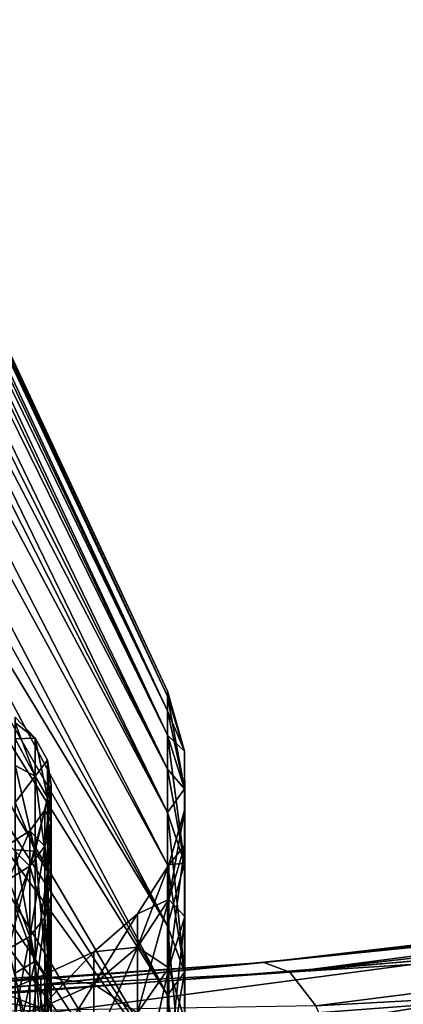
# Model space of a CAD drawing. Header units: metres. Extents: x -35 to 77, y -25 to 25.
# Tile 42 of 256: x -25.23 to -22.4, y 8.32 to 15.59. Entities that reach past the tile are written whole.
import ezdxf

# ---------------------------------------------------------------- set-up
doc = ezdxf.new("R2010")
doc.units = ezdxf.units.M
doc.layers.add('solid_500435', color=7, linetype='CONTINUOUS')

msp = doc.modelspace()

# ---------------------------------------------------------------- linework, layer by layer
at = {"layer": 'solid_500435'}
for points in [[(-24.140539, 10.597608, -0.878143), (-29.698624, 22.515123, -1.311357), (-29.698624, 22.55328)], [(-24.140539, 10.633927), (-29.698624, 22.55328), (-29.698624, 22.515123, 1.311357)], [(-24.140539, 10.633927), (-24.140539, 10.597608, -0.878143), (-29.698624, 22.55328)], [(-24.140539, 10.597608, -0.878143), (-29.698624, 22.400784, -2.618276), (-29.698624, 22.515123, -1.311357)], [(-24.140539, 10.597608, 0.878143), (-29.698624, 22.515123, 1.311357), (-29.698624, 22.400784, 2.618276)], [(-24.140539, 10.597608, 0.878143), (-24.140539, 10.633927), (-29.698624, 22.515123, 1.311357)], [(-24.140539, 10.488894, -1.750287), (-29.698624, 22.210646, -3.916336), (-29.698624, 22.400784, -2.618276)], [(-24.140539, 10.597608, -0.878143), (-24.140539, 10.488894, -1.750287), (-29.698624, 22.400784, -2.618276)], [(-24.140539, 10.488894, 1.750287), (-29.698624, 22.400784, 2.618276), (-29.698624, 22.210646, 3.916336)], [(-24.140539, 10.488894, 1.750287), (-24.140539, 10.597608, 0.878143), (-29.698624, 22.400784, 2.618276)], [(-24.140539, 10.308532, -2.610475), (-29.698624, 21.945354, -5.201144), (-29.698624, 22.210646, -3.916336)], [(-24.140539, 10.488894, -1.750287), (-24.140539, 10.308532, -2.610475), (-29.698624, 22.210646, -3.916336)], [(-24.140539, 10.488894, 1.750287), (-29.698624, 22.210646, 3.916336), (-29.698624, 21.945354, 5.201144)], [(-24.140539, 10.308532, -2.610475), (-29.698624, 21.605806, -6.468354), (-29.698624, 21.945354, -5.201144)], [(-24.140539, 10.308532, 2.610475), (-29.698624, 21.945354, 5.201144), (-29.698624, 21.605806, 6.468354)], [(-24.140539, 10.308532, 2.610475), (-24.140539, 10.488894, 1.750287), (-29.698624, 21.945354, 5.201144)], [(-24.140539, 10.057752, -3.452831), (-29.698624, 21.193151, -7.713676), (-29.698624, 21.605806, -6.468354)], [(-24.140539, 10.308532, -2.610475), (-24.140539, 10.057752, -3.452831), (-29.698624, 21.605806, -6.468354)], [(-24.140539, 10.057752, 3.452831), (-29.698624, 21.605806, 6.468354), (-29.698624, 21.193151, 7.713676)], [(-24.140539, 10.057752, 3.452831), (-24.140539, 10.308532, 2.610475), (-29.698624, 21.605806, 6.468354)], [(-24.140539, 9.738267, -4.2716), (-29.698624, 20.708786, -8.932899), (-29.698624, 21.193151, -7.713676)], [(-24.140539, 10.057752, -3.452831), (-24.140539, 9.738267, -4.2716), (-29.698624, 21.193151, -7.713676)], [(-24.140539, 10.057752, 3.452831), (-29.698624, 21.193151, 7.713676), (-29.698624, 20.708786, 8.932899)], [(-24.140539, 9.738267, -4.2716), (-29.698624, 20.154348, -10.121894), (-29.698624, 20.708786, -8.932899)], [(-24.140539, 9.738267, 4.2716), (-29.698624, 20.708786, 8.932899), (-29.698624, 20.154348, 10.121894)], [(-24.140539, 9.738267, 4.2716), (-24.140539, 10.057752, 3.452831), (-29.698624, 20.708786, 8.932899)], [(-24.140539, 9.35226, -5.06119), (-29.698624, 19.531713, -11.27664), (-29.698624, 20.154348, -10.121894)], [(-24.140539, 9.738267, -4.2716), (-24.140539, 9.35226, -5.06119), (-29.698624, 20.154348, -10.121894)], [(-24.140539, 9.35226, 5.06119), (-29.698624, 20.154348, 10.121894), (-29.698624, 19.531713, 11.27664)], [(-24.140539, 9.35226, 5.06119), (-24.140539, 9.738267, 4.2716), (-29.698624, 20.154348, 10.121894)], [(-24.140539, 8.902368, -5.816207), (-29.698624, 18.842991, -12.39323), (-29.698624, 19.531713, -11.27664)], [(-24.140539, 9.35226, -5.06119), (-24.140539, 8.902368, -5.816207), (-29.698624, 19.531713, -11.27664)], [(-24.140539, 8.902368, 5.816207), (-29.698624, 19.531713, 11.27664), (-29.698624, 18.842991, 12.39323)], [(-24.140539, 8.902368, 5.816207), (-24.140539, 9.35226, 5.06119), (-29.698624, 19.531713, 11.27664)], [(-24.140539, 8.391663, -6.531493), (-29.698624, 18.090509, -13.467885), (-29.698624, 18.842991, -12.39323)], [(-24.140539, 8.902368, -5.816207), (-24.140539, 8.391663, -6.531493), (-29.698624, 18.842991, -12.39323)], [(-24.140539, 8.902368, 5.816207), (-29.698624, 18.842991, 12.39323), (-29.698624, 18.090509, 13.467885)], [(-24.140539, 8.391663, -6.531493), (-29.698624, 17.276815, -14.496969), (-29.698624, 18.090509, -13.467885)], [(-24.140539, 8.391663, 6.531493), (-29.698624, 18.090509, 13.467885), (-29.698624, 17.276815, 14.496969)], [(-24.140539, 8.391663, 6.531493), (-24.140539, 8.902368, 5.816207), (-29.698624, 18.090509, 13.467885)], [(-24.140539, 7.823635, -7.202163), (-29.698624, 16.404661, -15.477), (-29.698624, 17.276815, -14.496969)], [(-24.140539, 8.391663, -6.531493), (-24.140539, 7.823635, -7.202163), (-29.698624, 17.276815, -14.496969)], [(-24.140539, 7.823635, 7.202163), (-29.698624, 17.276815, 14.496969), (-29.698624, 16.404661, 15.477)], [(-24.140539, 7.823635, 7.202163), (-24.140539, 8.391663, 6.531493), (-29.698624, 17.276815, 14.496969)], [(-24.140539, 7.202163, -7.823635), (-29.698624, 15.477, -16.404661), (-29.698624, 16.404661, -15.477)], [(-24.140539, 7.823635, -7.202163), (-24.140539, 7.202163, -7.823635), (-29.698624, 16.404661, -15.477)], [(-24.140539, 7.823635, 7.202163), (-29.698624, 16.404661, 15.477), (-29.698624, 15.477, 16.404661)], [(-24.140539, 7.202163, -7.823635), (-29.698624, 14.496969, -17.276815), (-29.698624, 15.477, -16.404661)], [(-24.140539, 7.202163, 7.823635), (-29.698624, 15.477, 16.404661), (-29.698624, 14.496969, 17.276815)], [(-24.140539, 7.202163, 7.823635), (-24.140539, 7.823635, 7.202163), (-29.698624, 15.477, 16.404661)], [(-24.140539, 6.531493, -8.391663), (-29.698624, 13.467885, -18.090509), (-29.698624, 14.496969, -17.276815)], [(-24.140539, 7.202163, -7.823635), (-24.140539, 6.531493, -8.391663), (-29.698624, 14.496969, -17.276815)], [(-24.140539, 6.531493, 8.391663), (-29.698624, 14.496969, 17.276815), (-29.698624, 13.467885, 18.090509)], [(-24.140539, 6.531493, 8.391663), (-24.140539, 7.202163, 7.823635), (-29.698624, 14.496969, 17.276815)], [(-24.140539, 5.816207, -8.902368), (-29.698624, 12.39323, -18.842991), (-29.698624, 13.467885, -18.090509)], [(-24.140539, 6.531493, -8.391663), (-24.140539, 5.816207, -8.902368), (-29.698624, 13.467885, -18.090509)], [(-24.140539, 6.531493, 8.391663), (-29.698624, 13.467885, 18.090509), (-29.698624, 12.39323, 18.842991)], [(-24.140539, 5.816207, -8.902368), (-29.698624, 11.27664, -19.531713), (-29.698624, 12.39323, -18.842991)], [(-24.140539, 5.816207, 8.902368), (-29.698624, 12.39323, 18.842991), (-29.698624, 11.27664, 19.531713)], [(-24.140539, 5.816207, 8.902368), (-24.140539, 6.531493, 8.391663), (-29.698624, 12.39323, 18.842991)], [(-24.140539, 5.06119, -9.35226), (-29.698624, 10.121894, -20.154348), (-29.698624, 11.27664, -19.531713)], [(-24.140539, 5.816207, -8.902368), (-24.140539, 5.06119, -9.35226), (-29.698624, 11.27664, -19.531713)], [(-24.140539, 5.06119, 9.35226), (-29.698624, 11.27664, 19.531713), (-29.698624, 10.121894, 20.154348)], [(-24.140539, 5.06119, 9.35226), (-24.140539, 5.816207, 8.902368), (-29.698624, 11.27664, 19.531713)], [(-24.017076, 10.190763, -0.844431), (-24.140539, 10.597608, -0.878143), (-24.140539, 10.633927)], [(-24.017076, 10.190763, -0.844431), (-24.140539, 10.633927), (-24.140539, 10.597608, 0.878143)], [(-24.017076, 9.912786, -2.510258), (-24.140539, 10.488894, -1.750287), (-24.140539, 10.597608, -0.878143)], [(-24.017076, 10.190763, -0.844431), (-24.017076, 9.912786, -2.510258), (-24.140539, 10.597608, -0.878143)], [(-24.017076, 10.190763, 0.844431), (-24.140539, 10.597608, 0.878143), (-24.140539, 10.488894, 1.750287)], [(-24.017076, 10.190763, 0.844431), (-24.017076, 10.190763, -0.844431), (-24.140539, 10.597608, 0.878143)], [(-24.017076, 9.912786, -2.510258), (-24.140539, 10.308532, -2.610475), (-24.140539, 10.488894, -1.750287)], [(-24.017076, 10.190763, 0.844431), (-24.140539, 10.488894, 1.750287), (-24.140539, 10.308532, 2.610475)], [(-25.264263, 10.44094), (-25.118568, 10.28802, -0.85249), (-25.118568, 10.28802, 0.85249)], [(-25.264263, 10.44094), (-25.264263, 10.401209, -0.909988), (-25.118568, 10.28802, -0.85249)], [(-25.264263, 10.401209, 0.909988), (-25.264263, 10.44094), (-25.118568, 10.28802, 0.85249)], [(-25.264263, 10.401209, -0.909988), (-25.264263, 10.282318, -1.81305), (-25.118568, 10.28802, -0.85249)], [(-25.264263, 10.401209, 0.909988), (-25.118568, 10.28802, 0.85249), (-25.118568, 10.00739, 2.534215)], [(-25.264263, 10.282318, 1.81305), (-25.264263, 10.401209, 0.909988), (-25.118568, 10.00739, 2.534215)], [(-25.264263, 10.282318, -1.81305), (-25.118568, 10.00739, -2.534215), (-25.118568, 10.28802, -0.85249)], [(-25.264263, 10.282318, -1.81305), (-25.264263, 10.085174, -2.702314), (-25.118568, 10.00739, -2.534215)], [(-25.264263, 10.085174, 2.702314), (-25.264263, 10.282318, 1.81305), (-25.118568, 10.00739, 2.534215)], [(-25.118568, 10.28802, -0.85249), (-25.02602, 10.124494, -0.838939), (-25.02602, 10.124494, 0.838939)], [(-25.118568, 10.28802, -0.85249), (-25.118568, 10.00739, -2.534215), (-25.02602, 10.124494, -0.838939)], [(-25.118568, 10.28802, 0.85249), (-25.02602, 10.124494, 0.838939), (-25.02602, 9.848324, 2.493934)], [(-25.118568, 10.28802, 0.85249), (-25.118568, 10.28802, -0.85249), (-25.02602, 10.124494, 0.838939)], [(-25.118568, 10.00739, 2.534215), (-25.118568, 10.28802, 0.85249), (-25.02602, 9.848324, 2.493934)], [(-24.017076, 9.364414, -4.107613), (-24.140539, 10.057752, -3.452831), (-24.140539, 10.308532, -2.610475)], [(-24.017076, 9.912786, -2.510258), (-24.017076, 9.364414, -4.107613), (-24.140539, 10.308532, -2.610475)], [(-24.017076, 9.912786, 2.510258), (-24.140539, 10.308532, 2.610475), (-24.140539, 10.057752, 3.452831)], [(-24.017076, 9.912786, 2.510258), (-24.017076, 10.190763, 0.844431), (-24.140539, 10.308532, 2.610475)], [(-24.013847, 9.496874, -2.404935), (-24.017076, 9.912786, -2.510258), (-24.017076, 10.190763, -0.844431)], [(-24.013847, 9.763188, -0.809001), (-24.017076, 10.190763, -0.844431), (-24.017076, 10.190763, 0.844431)], [(-24.013847, 9.763188, -0.809001), (-24.013847, 9.496874, -2.404935), (-24.017076, 10.190763, -0.844431)], [(-24.013847, 9.763188, 0.809001), (-24.017076, 10.190763, 0.844431), (-24.017076, 9.912786, 2.510258)], [(-24.013847, 9.763188, 0.809001), (-24.013847, 9.763188, -0.809001), (-24.017076, 10.190763, 0.844431)], [(-24.140539, 4.2716, -9.738267), (-29.698624, 8.932899, -20.708786), (-29.698624, 10.121894, -20.154348)], [(-24.140539, 5.06119, -9.35226), (-24.140539, 4.2716, -9.738267), (-29.698624, 10.121894, -20.154348)], [(-24.140539, 4.2716, 9.738267), (-29.698624, 10.121894, 20.154348), (-29.698624, 8.932899, 20.708786)], [(-24.140539, 4.2716, 9.738267), (-24.140539, 5.06119, 9.35226), (-29.698624, 10.121894, 20.154348)], [(-25.118568, 10.00739, -2.534215), (-25.02602, 9.848324, -2.493934), (-25.02602, 10.124494, -0.838939)], [(-25.02602, 10.124494, -0.838939), (-25.000757, 9.938445, -0.823523), (-25.000757, 9.938445, 0.823523)], [(-25.02602, 10.124494, -0.838939), (-25.02602, 9.848324, -2.493934), (-25.000757, 9.938445, -0.823523)], [(-25.02602, 10.124494, 0.838939), (-25.000757, 9.938445, 0.823523), (-25.000757, 9.667351, 2.448106)], [(-25.02602, 10.124494, 0.838939), (-25.02602, 10.124494, -0.838939), (-25.000757, 9.938445, 0.823523)], [(-25.02602, 9.848324, 2.493934), (-25.02602, 10.124494, 0.838939), (-25.000757, 9.667351, 2.448106)], [(-25.264263, 10.085174, -2.702314), (-25.264263, 9.811274, -3.571012), (-25.118568, 10.00739, -2.534215)], [(-25.264263, 10.085174, 2.702314), (-25.118568, 10.00739, 2.534215), (-25.118568, 9.453784, 4.146814)], [(-25.264263, 9.811274, 3.571012), (-25.264263, 10.085174, 2.702314), (-25.118568, 9.453784, 4.146814)], [(-24.017076, 9.364414, -4.107613), (-24.140539, 9.738267, -4.2716), (-24.140539, 10.057752, -3.452831)], [(-24.017076, 9.912786, 2.510258), (-24.140539, 10.057752, 3.452831), (-24.140539, 9.738267, 4.2716)], [(-25.264263, 9.811274, -3.571012), (-25.118568, 9.453784, -4.146814), (-25.118568, 10.00739, -2.534215)], [(-25.118568, 10.00739, -2.534215), (-25.118568, 9.453784, -4.146814), (-25.02602, 9.848324, -2.493934)], [(-25.118568, 10.00739, 2.534215), (-25.02602, 9.848324, 2.493934), (-25.02602, 9.303517, 4.080901)], [(-25.118568, 9.453784, 4.146814), (-25.118568, 10.00739, 2.534215), (-25.02602, 9.303517, 4.080901)], [(-25.000757, 9.938445, -0.823523), (-25.046366, 9.756287, -0.808429), (-25.046366, 9.756287, 0.808429)], [(-25.000757, 9.938445, -0.823523), (-25.000757, 9.667351, -2.448106), (-25.046366, 9.756287, -0.808429)], [(-25.000757, 9.938445, 0.823523), (-25.046366, 9.756287, 0.808429), (-25.046366, 9.490161, 2.403235)], [(-25.000757, 9.938445, 0.823523), (-25.000757, 9.938445, -0.823523), (-25.046366, 9.756287, 0.808429)], [(-25.000757, 9.667351, 2.448106), (-25.000757, 9.938445, 0.823523), (-25.046366, 9.490161, 2.403235)], [(-25.02602, 9.848324, -2.493934), (-25.000757, 9.667351, -2.448106), (-25.000757, 9.938445, -0.823523)], [(-24.017076, 9.364414, 4.107613), (-24.017076, 9.912786, 2.510258), (-24.140539, 9.738267, 4.2716)], [(-24.013847, 8.97151, -3.935269), (-24.017076, 9.364414, -4.107613), (-24.017076, 9.912786, -2.510258)], [(-24.013847, 9.496874, -2.404935), (-24.013847, 8.97151, -3.935269), (-24.017076, 9.912786, -2.510258)], [(-24.013847, 9.496874, 2.404935), (-24.017076, 9.912786, 2.510258), (-24.017076, 9.364414, 4.107613)], [(-24.013847, 9.496874, 2.404935), (-24.013847, 9.763188, 0.809001), (-24.017076, 9.912786, 2.510258)], [(-25.264263, 9.811274, -3.571012), (-25.264263, 9.462705, -4.412532), (-25.118568, 9.453784, -4.146814)], [(-25.264263, 9.462705, 4.412532), (-25.264263, 9.811274, 3.571012), (-25.118568, 9.453784, 4.146814)], [(-25.118568, 9.453784, -4.146814), (-25.02602, 9.303517, -4.080901), (-25.02602, 9.848324, -2.493934)], [(-25.02602, 9.848324, -2.493934), (-25.02602, 9.303517, -4.080901), (-25.000757, 9.667351, -2.448106)], [(-25.02602, 9.848324, 2.493934), (-25.000757, 9.667351, 2.448106), (-25.000757, 9.132555, 4.00591)], [(-25.02602, 9.303517, 4.080901), (-25.02602, 9.848324, 2.493934), (-25.000757, 9.132555, 4.00591)], [(-25.046366, 9.756287, -0.808429), (-25.156374, 9.603877, -0.7958), (-25.156374, 9.603877, 0.7958)], [(-25.046366, 9.756287, -0.808429), (-25.046366, 9.490161, -2.403235), (-25.156374, 9.603877, -0.7958)], [(-25.046366, 9.756287, 0.808429), (-25.156374, 9.603877, 0.7958), (-25.156374, 9.341908, 2.365692)], [(-25.046366, 9.756287, 0.808429), (-25.046366, 9.756287, -0.808429), (-25.156374, 9.603877, 0.7958)], [(-25.046366, 9.490161, 2.403235), (-25.046366, 9.756287, 0.808429), (-25.156374, 9.341908, 2.365692)], [(-25.000757, 9.667351, -2.448106), (-25.046366, 9.490161, -2.403235), (-25.046366, 9.756287, -0.808429)], [(-24.017076, 8.560605, -5.592922), (-24.140539, 9.35226, -5.06119), (-24.140539, 9.738267, -4.2716)], [(-24.017076, 9.364414, -4.107613), (-24.017076, 8.560605, -5.592922), (-24.140539, 9.738267, -4.2716)], [(-24.017076, 9.364414, 4.107613), (-24.140539, 9.738267, 4.2716), (-24.140539, 9.35226, 5.06119)], [(-24.132212, 9.097091, -2.303696), (-24.013847, 9.496874, -2.404935), (-24.013847, 9.763188, -0.809001)], [(-24.132212, 9.352194, -0.774945), (-24.013847, 9.763188, -0.809001), (-24.013847, 9.763188, 0.809001)], [(-24.132212, 9.352194, -0.774945), (-24.132212, 9.097091, -2.303696), (-24.013847, 9.763188, -0.809001)], [(-24.132212, 9.352194, 0.774945), (-24.013847, 9.763188, 0.809001), (-24.013847, 9.496874, 2.404935)], [(-24.132212, 9.352194, 0.774945), (-24.132212, 9.352194, -0.774945), (-24.013847, 9.763188, 0.809001)], [(-25.000757, 9.667351, -2.448106), (-25.000757, 9.132555, -4.00591), (-25.046366, 9.490161, -2.403235)], [(-25.000757, 9.667351, 2.448106), (-25.046366, 9.490161, 2.403235), (-25.046366, 8.965168, 3.932487)], [(-25.000757, 9.132555, 4.00591), (-25.000757, 9.667351, 2.448106), (-25.046366, 8.965168, 3.932487)], [(-25.02602, 9.303517, -4.080901), (-25.000757, 9.132555, -4.00591), (-25.000757, 9.667351, -2.448106)], [(-25.156374, 9.603877, -0.7958), (-25.315161, 9.502851, -0.787429), (-25.315161, 9.502851, 0.787429)], [(-25.156374, 9.603877, -0.7958), (-25.156374, 9.341908, -2.365692), (-25.315161, 9.502851, -0.787429)], [(-25.156374, 9.603877, 0.7958), (-25.315161, 9.502851, 0.787429), (-25.315161, 9.243639, 2.340807)], [(-25.156374, 9.603877, 0.7958), (-25.156374, 9.603877, -0.7958), (-25.315161, 9.502851, 0.787429)], [(-25.156374, 9.341908, 2.365692), (-25.156374, 9.603877, 0.7958), (-25.315161, 9.243639, 2.340807)], [(-25.046366, 9.490161, -2.403235), (-25.156374, 9.341908, -2.365692), (-25.156374, 9.603877, -0.7958)], [(-25.156374, 9.341908, -2.365692), (-25.315161, 9.243639, -2.340807), (-25.315161, 9.502851, -0.787429)], [(-25.264263, 9.462705, -4.412532), (-25.264263, 9.042119, -5.22047), (-25.118568, 9.453784, -4.146814)], [(-25.264263, 9.462705, 4.412532), (-25.118568, 9.453784, 4.146814), (-25.118568, 8.642303, 5.646299)], [(-25.264263, 9.042119, 5.22047), (-25.264263, 9.462705, 4.412532), (-25.118568, 8.642303, 5.646299)], [(-25.264263, 9.042119, -5.22047), (-25.118568, 8.642303, -5.646299), (-25.118568, 9.453784, -4.146814)], [(-25.046366, 9.490161, -2.403235), (-25.046366, 8.965168, -3.932487), (-25.156374, 9.341908, -2.365692)], [(-25.046366, 9.490161, 2.403235), (-25.156374, 9.341908, 2.365692), (-25.156374, 8.825116, 3.871055)], [(-25.046366, 8.965168, 3.932487), (-25.046366, 9.490161, 2.403235), (-25.156374, 8.825116, 3.871055)], [(-25.118568, 9.453784, -4.146814), (-25.118568, 8.642303, -5.646299), (-25.02602, 9.303517, -4.080901)], [(-25.118568, 9.453784, 4.146814), (-25.02602, 9.303517, 4.080901), (-25.02602, 8.504935, 5.556551)], [(-25.118568, 8.642303, 5.646299), (-25.118568, 9.453784, 4.146814), (-25.02602, 8.504935, 5.556551)], [(-25.000757, 9.132555, -4.00591), (-25.046366, 8.965168, -3.932487), (-25.046366, 9.490161, -2.403235)], [(-24.132212, 8.593842, -3.769608), (-24.013847, 8.97151, -3.935269), (-24.013847, 9.496874, -2.404935)], [(-24.132212, 9.097091, -2.303696), (-24.132212, 8.593842, -3.769608), (-24.013847, 9.496874, -2.404935)], [(-24.132212, 9.097091, 2.303696), (-24.013847, 9.496874, 2.404935), (-24.013847, 8.97151, 3.935269)], [(-24.132212, 9.097091, 2.303696), (-24.132212, 9.352194, 0.774945), (-24.013847, 9.496874, 2.404935)], [(-24.013847, 8.97151, 3.935269), (-24.013847, 9.496874, 2.404935), (-24.017076, 9.364414, 4.107613)], [(-25.156374, 9.341908, -2.365692), (-25.156374, 8.825116, -3.871055), (-25.315161, 9.243639, -2.340807)], [(-25.156374, 9.341908, 2.365692), (-25.315161, 9.243639, 2.340807), (-25.315161, 8.732284, 3.830334)], [(-25.156374, 8.825116, 3.871055), (-25.156374, 9.341908, 2.365692), (-25.315161, 8.732284, 3.830334)], [(-25.046366, 8.965168, -3.932487), (-25.156374, 8.825116, -3.871055), (-25.156374, 9.341908, -2.365692)], [(-25.118568, 8.642303, -5.646299), (-25.02602, 8.504935, -5.556551), (-25.02602, 9.303517, -4.080901)], [(-25.02602, 9.303517, -4.080901), (-25.02602, 8.504935, -5.556551), (-25.000757, 9.132555, -4.00591)], [(-25.02602, 9.303517, 4.080901), (-25.000757, 9.132555, 4.00591), (-25.000757, 8.348648, 5.454444)], [(-25.02602, 8.504935, 5.556551), (-25.02602, 9.303517, 4.080901), (-25.000757, 8.348648, 5.454444)], [(-24.362482, 8.746143, -2.214824), (-24.132212, 9.097091, -2.303696), (-24.132212, 9.352194, -0.774945)], [(-24.362482, 8.991405, -0.745049), (-24.132212, 9.352194, -0.774945), (-24.132212, 9.352194, 0.774945)], [(-24.362482, 8.991405, -0.745049), (-24.362482, 8.746143, -2.214824), (-24.132212, 9.352194, -0.774945)], [(-24.362482, 8.991405, 0.745049), (-24.132212, 9.352194, 0.774945), (-24.132212, 9.097091, 2.303696)], [(-24.362482, 8.991405, 0.745049), (-24.362482, 8.991405, -0.745049), (-24.132212, 9.352194, 0.774945)], [(-24.017076, 9.364414, 4.107613), (-24.140539, 9.35226, 5.06119), (-24.140539, 8.902368, 5.816207)], [(-24.017076, 8.560605, 5.592922), (-24.017076, 9.364414, 4.107613), (-24.140539, 8.902368, 5.816207)], [(-24.017076, 8.560605, -5.592922), (-24.140539, 8.902368, -5.816207), (-24.140539, 9.35226, -5.06119)], [(-24.013847, 8.201427, -5.358259), (-24.017076, 8.560605, -5.592922), (-24.017076, 9.364414, -4.107613)], [(-24.013847, 8.97151, -3.935269), (-24.013847, 8.201427, -5.358259), (-24.017076, 9.364414, -4.107613)], [(-24.013847, 8.97151, 3.935269), (-24.017076, 9.364414, 4.107613), (-24.017076, 8.560605, 5.592922)], [(-25.156374, 8.825116, -3.871055), (-25.315161, 8.732284, -3.830334), (-25.315161, 9.243639, -2.340807)], [(-23.430952, 8.631827, 0.113362), (-18.806561, 9.169926, 0.169668), (-18.86342, 9.132826, -0.542376)], [(-21.691328, 8.808815, 0.1543), (-18.806561, 9.169926, 0.169668), (-23.430952, 8.631827, 0.113362)], [(-25.000757, 9.132555, -4.00591), (-25.000757, 8.348648, -5.454444), (-25.046366, 8.965168, -3.932487)], [(-25.000757, 9.132555, 4.00591), (-25.046366, 8.965168, 3.932487), (-25.046366, 8.195628, 5.354471)], [(-25.000757, 8.348648, 5.454444), (-25.000757, 9.132555, 4.00591), (-25.046366, 8.195628, 5.354471)], [(-25.02602, 8.504935, -5.556551), (-25.000757, 8.348648, -5.454444), (-25.000757, 9.132555, -4.00591)], [(-24.362482, 8.262309, -3.624185), (-24.132212, 8.593842, -3.769608), (-24.132212, 9.097091, -2.303696)], [(-24.362482, 8.746143, -2.214824), (-24.362482, 8.262309, -3.624185), (-24.132212, 9.097091, -2.303696)], [(-24.362482, 8.746143, 2.214824), (-24.132212, 9.097091, 2.303696), (-24.132212, 8.593842, 3.769608)], [(-24.362482, 8.746143, 2.214824), (-24.362482, 8.991405, 0.745049), (-24.132212, 9.097091, 2.303696)], [(-24.132212, 8.593842, 3.769608), (-24.132212, 9.097091, 2.303696), (-24.013847, 8.97151, 3.935269)], [(-23.239841, 8.56023, -1.112017), (-23.430952, 8.631827, 0.113362), (-18.86342, 9.132826, -0.542376)], [(-23.239841, 8.56023, -1.112017), (-18.86342, 9.132826, -0.542376), (-18.910614, 9.054418, -1.167727)], [(-25.264263, 9.042119, -5.22047), (-25.264263, 8.552717, -5.988677), (-25.118568, 8.642303, -5.646299)], [(-25.264263, 8.552717, 5.988677), (-25.264263, 9.042119, 5.22047), (-25.118568, 8.642303, 5.646299)], [(-23.239841, 8.56023, -1.112017), (-18.910614, 9.054418, -1.167727), (-18.947859, 8.952815, -1.702911)], [(-24.140539, 3.452831, -10.057752), (-29.698624, 7.713676, -21.193151), (-29.698624, 8.932899, -20.708786)], [(-24.140539, 4.2716, -9.738267), (-24.140539, 3.452831, -10.057752), (-29.698624, 8.932899, -20.708786)], [(-24.140539, 4.2716, 9.738267), (-29.698624, 8.932899, 20.708786), (-29.698624, 7.713676, 21.193151)], [(-25.046366, 8.965168, -3.932487), (-25.046366, 8.195628, -5.354471), (-25.156374, 8.825116, -3.871055)], [(-25.046366, 8.965168, 3.932487), (-25.156374, 8.825116, 3.871055), (-25.156374, 8.067598, 5.270825)], [(-25.046366, 8.195628, 5.354471), (-25.046366, 8.965168, 3.932487), (-25.156374, 8.067598, 5.270825)], [(-25.000757, 8.348648, -5.454444), (-25.046366, 8.195628, -5.354471), (-25.046366, 8.965168, -3.932487)], [(-24.68582, 8.472747, -2.145591), (-24.362482, 8.746143, -2.214824), (-24.362482, 8.991405, -0.745049)], [(-24.68582, 8.710342, -0.72176), (-24.362482, 8.991405, -0.745049), (-24.362482, 8.991405, 0.745049)], [(-24.68582, 8.710342, -0.72176), (-24.68582, 8.472747, -2.145591), (-24.362482, 8.991405, -0.745049)], [(-24.68582, 8.710342, 0.72176), (-24.362482, 8.991405, 0.745049), (-24.362482, 8.746143, 2.214824)], [(-24.68582, 8.710342, 0.72176), (-24.68582, 8.710342, -0.72176), (-24.362482, 8.991405, 0.745049)], [(-24.132212, 7.856176, -5.132696), (-24.013847, 8.201427, -5.358259), (-24.013847, 8.97151, -3.935269)], [(-24.132212, 8.593842, -3.769608), (-24.132212, 7.856176, -5.132696), (-24.013847, 8.97151, -3.935269)], [(-24.132212, 8.593842, 3.769608), (-24.013847, 8.97151, 3.935269), (-24.013847, 8.201427, 5.358259)], [(-24.013847, 8.201427, 5.358259), (-24.013847, 8.97151, 3.935269), (-24.017076, 8.560605, 5.592922)], [(-23.239841, 8.56023, -1.112017), (-18.947859, 8.952815, -1.702911), (-18.980125, 8.831371, -2.191044)], [(-24.017076, 7.523284, -6.925671), (-24.140539, 8.391663, -6.531493), (-24.140539, 8.902368, -5.816207)], [(-24.017076, 8.560605, -5.592922), (-24.017076, 7.523284, -6.925671), (-24.140539, 8.902368, -5.816207)], [(-24.017076, 8.560605, 5.592922), (-24.140539, 8.902368, 5.816207), (-24.140539, 8.391663, 6.531493)], [(-27.416643, 8.236185, 1.385612), (-21.691328, 8.808815, 0.1543), (-23.434704, 8.631478, 0.132681)], [(-21.894947, 8.677097, 1.521869), (-21.691328, 8.808815, 0.1543), (-27.416643, 8.236185, 1.385612)], [(-25.156374, 8.825116, -3.871055), (-25.156374, 8.067598, -5.270825), (-25.315161, 8.732284, -3.830334)], [(-25.156374, 8.825116, 3.871055), (-25.315161, 8.732284, 3.830334), (-25.315161, 7.982734, 5.21538)], [(-25.156374, 8.067598, 5.270825), (-25.156374, 8.825116, 3.871055), (-25.315161, 7.982734, 5.21538)], [(-25.046366, 8.195628, -5.354471), (-25.156374, 8.067598, -5.270825), (-25.156374, 8.825116, -3.871055)], [(-23.434704, 8.631478, 0.132681), (-21.691328, 8.808815, 0.1543), (-23.430952, 8.631827, 0.113362)], [(-23.048677, 8.312762, -2.326452), (-23.239841, 8.56023, -1.112017), (-18.980125, 8.831371, -2.191044)], [(-23.048677, 8.312762, -2.326452), (-18.980125, 8.831371, -2.191044), (-19.03516, 8.530973, -3.091285)], [(-25.156374, 8.067598, -5.270825), (-25.315161, 7.982734, -5.21538), (-25.315161, 8.732284, -3.830334)], [(-24.68582, 8.004037, -3.510896), (-24.362482, 8.262309, -3.624185), (-24.362482, 8.746143, -2.214824)], [(-24.68582, 8.472747, -2.145591), (-24.68582, 8.004037, -3.510896), (-24.362482, 8.746143, -2.214824)], [(-24.68582, 8.472747, 2.145591), (-24.362482, 8.746143, 2.214824), (-24.362482, 8.262309, 3.624185)], [(-24.68582, 8.472747, 2.145591), (-24.68582, 8.710342, 0.72176), (-24.362482, 8.746143, 2.214824)], [(-24.362482, 8.262309, 3.624185), (-24.362482, 8.746143, 2.214824), (-24.132212, 8.593842, 3.769608)], [(-21.894947, 8.677097, 1.521869), (-27.416643, 8.236185, 1.385612), (-27.612759, 7.917781, 2.658662)], [(-22.091032, 8.332763, 2.859785), (-21.894947, 8.677097, 1.521869), (-27.612759, 7.917781, 2.658662)], [(-25.264263, 7.998224, -6.711307), (-25.118568, 7.595084, -6.991767), (-25.118568, 8.642303, -5.646299)], [(-25.264263, 8.552717, -5.988677), (-25.264263, 7.998224, -6.711307), (-25.118568, 8.642303, -5.646299)], [(-25.264263, 8.552717, 5.988677), (-25.118568, 8.642303, 5.646299), (-25.118568, 7.595084, 6.991767)], [(-25.118568, 8.642303, -5.646299), (-25.118568, 7.595084, -6.991767), (-25.02602, 8.504935, -5.556551)], [(-25.118568, 8.642303, 5.646299), (-25.02602, 8.504935, 5.556551), (-25.02602, 7.474361, 6.880634)], [(-25.118568, 7.595084, 6.991767), (-25.118568, 8.642303, 5.646299), (-25.02602, 7.474361, 6.880634)], [(-25.075769, 8.299269, -2.10166), (-24.68582, 8.472747, -2.145591), (-24.68582, 8.710342, -0.72176)], [(-25.075769, 8.532, -0.706982), (-24.68582, 8.710342, -0.72176), (-24.68582, 8.710342, 0.72176)], [(-25.075769, 8.532, -0.706982), (-25.075769, 8.299269, -2.10166), (-24.68582, 8.710342, -0.72176)], [(-25.075769, 8.532, 0.706982), (-24.68582, 8.710342, 0.72176), (-24.68582, 8.472747, 2.145591)], [(-25.075769, 8.532, 0.706982), (-25.075769, 8.532, -0.706982), (-24.68582, 8.710342, 0.72176)], [(-28.084595, 8.307856, 0.0567), (-23.430952, 8.631827, 0.113362), (-23.239841, 8.56023, -1.112017)], [(-23.434704, 8.631478, 0.132681), (-23.430952, 8.631827, 0.113362), (-28.084595, 8.307856, 0.0567)], [(-27.212996, 8.352033, 0.086066), (-23.434704, 8.631478, 0.132681), (-28.084595, 8.307856, 0.0567)], [(-27.416643, 8.236185, 1.385612), (-23.434704, 8.631478, 0.132681), (-27.212996, 8.352033, 0.086066)], [(-24.362482, 7.553101, -4.934687), (-24.132212, 7.856176, -5.132696), (-24.132212, 8.593842, -3.769608)], [(-24.362482, 8.262309, -3.624185), (-24.362482, 7.553101, -4.934687), (-24.132212, 8.593842, -3.769608)], [(-24.362482, 8.262309, 3.624185), (-24.132212, 8.593842, 3.769608), (-24.132212, 7.856176, 5.132696)], [(-24.132212, 7.856176, 5.132696), (-24.132212, 8.593842, 3.769608), (-24.013847, 8.201427, 5.358259)], [(-27.893476, 8.231369, -1.122835), (-28.084595, 8.307856, 0.0567), (-23.239841, 8.56023, -1.112017)], [(-27.893476, 8.231369, -1.122835), (-23.239841, 8.56023, -1.112017), (-23.048677, 8.312762, -2.326452)], [(-25.5, 8.355271, -1.561871), (-25.075769, 8.299269, -2.10166), (-25.075769, 8.532, -0.706982)], [(-25.5, 8.5), (-25.075769, 8.532, -0.706982), (-25.075769, 8.532, 0.706982)], [(-25.5, 8.46374, -0.784281), (-25.5, 8.355271, -1.561871), (-25.075769, 8.532, -0.706982)], [(-25.5, 8.5), (-25.5, 8.46374, -0.784281), (-25.075769, 8.532, -0.706982)], [(-25.5, 8.46374, 0.784281), (-25.075769, 8.532, 0.706982), (-25.075769, 8.299269, 2.10166)], [(-25.5, 8.46374, 0.784281), (-25.5, 8.5), (-25.075769, 8.532, 0.706982)], [(-25.264263, 7.998224, 6.711307), (-25.264263, 8.552717, 5.988677), (-25.118568, 7.595084, 6.991767)], [(-25.118568, 7.595084, -6.991767), (-25.02602, 7.474361, -6.880634), (-25.02602, 8.504935, -5.556551)], [(-25.075769, 8.299269, 2.10166), (-25.075769, 8.532, 0.706982), (-24.68582, 8.472747, 2.145591)], [(-25.02602, 8.504935, -5.556551), (-25.02602, 7.474361, -6.880634), (-25.000757, 8.348648, -5.454444)], [(-25.02602, 8.504935, 5.556551), (-25.000757, 8.348648, 5.454444), (-25.000757, 7.337011, 6.754195)], [(-25.02602, 7.474361, 6.880634), (-25.02602, 8.504935, 5.556551), (-25.000757, 7.337011, 6.754195)], [(-24.017076, 8.560605, 5.592922), (-24.140539, 8.391663, 6.531493), (-24.140539, 7.823635, 7.202163)], [(-24.017076, 7.523284, 6.925671), (-24.017076, 8.560605, 5.592922), (-24.140539, 7.823635, 7.202163)], [(-24.013847, 7.207629, -6.63509), (-24.017076, 7.523284, -6.925671), (-24.017076, 8.560605, -5.592922)], [(-24.013847, 8.201427, -5.358259), (-24.013847, 7.207629, -6.63509), (-24.017076, 8.560605, -5.592922)], [(-24.013847, 8.201427, 5.358259), (-24.017076, 8.560605, 5.592922), (-24.017076, 7.523284, 6.925671)], [(-22.862299, 7.898194, -3.48406), (-23.048677, 8.312762, -2.326452), (-19.03516, 8.530973, -3.091285)], [(-22.862299, 7.898194, -3.48406), (-19.03516, 8.530973, -3.091285), (-19.083914, 8.123101, -3.987269)], [(-25.5, 8.355271, 1.561871), (-25.5, 8.46374, 0.784281), (-25.075769, 8.299269, 2.10166)], [(-25.075769, 7.840156, -3.439011), (-24.68582, 8.004037, -3.510896), (-24.68582, 8.472747, -2.145591)], [(-25.075769, 8.299269, -2.10166), (-25.075769, 7.840156, -3.439011), (-24.68582, 8.472747, -2.145591)], [(-25.075769, 8.299269, 2.10166), (-24.68582, 8.472747, 2.145591), (-24.68582, 8.004037, 3.510896)], [(-24.68582, 8.004037, 3.510896), (-24.68582, 8.472747, 2.145591), (-24.362482, 8.262309, 3.624185)], [(-25.5, 8.355271, -1.561871), (-25.5, 8.175518, -2.326135), (-25.075769, 8.299269, -2.10166)], [(-25.5, 8.175518, 2.326135), (-25.5, 8.355271, 1.561871), (-25.075769, 8.299269, 2.10166)], [(-24.017076, 7.523284, -6.925671), (-24.140539, 7.823635, -7.202163), (-24.140539, 8.391663, -6.531493)], [(-22.091032, 8.332763, 2.859785), (-27.612759, 7.917781, 2.658662), (-27.800415, 7.410143, 3.853282)], [(-22.278654, 7.789951, 4.114128), (-22.091032, 8.332763, 2.859785), (-27.800415, 7.410143, 3.853282)], [(-25.000757, 8.348648, -5.454444), (-25.000757, 7.337011, -6.754195), (-25.046366, 8.195628, -5.354471)], [(-25.000757, 8.348648, 5.454444), (-25.046366, 8.195628, 5.354471), (-25.046366, 7.202534, 6.630399)], [(-25.000757, 7.337011, 6.754195), (-25.000757, 8.348648, 5.454444), (-25.046366, 7.202534, 6.630399)], [(-25.02602, 7.474361, -6.880634), (-25.000757, 7.337011, -6.754195), (-25.000757, 8.348648, -5.454444)]]:
    msp.add_3dface(points, dxfattribs=at)

doc.saveas('drawing.dxf')
